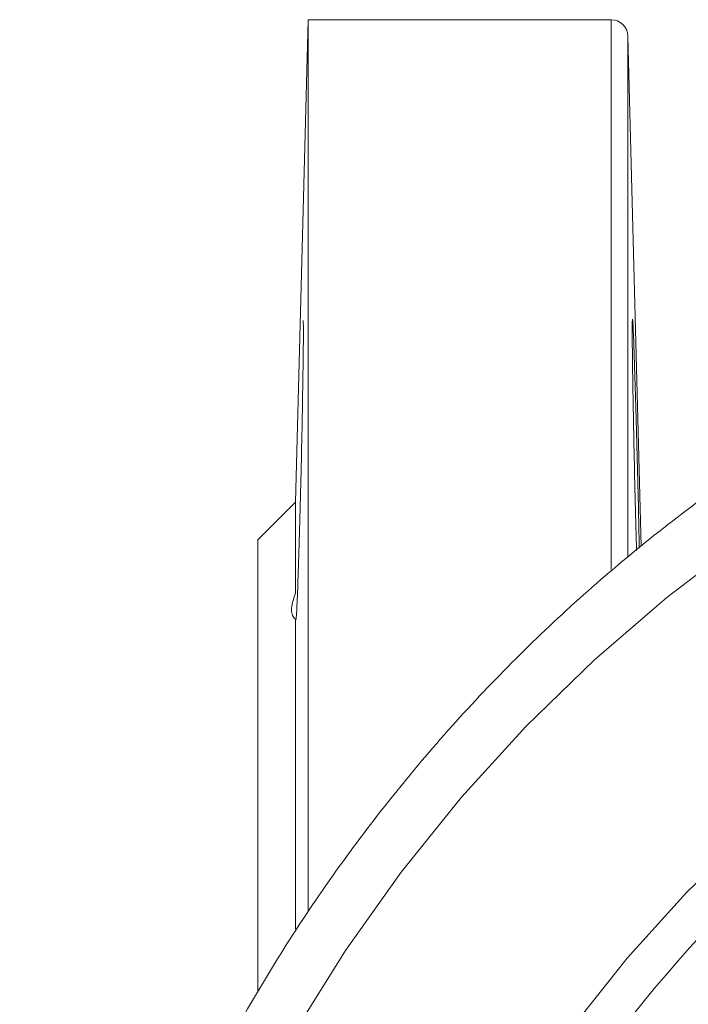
# Model space of a CAD drawing. Header units: millimetres. Extents: x -2 to 362, y 64 to 306.
# Tile 5 of 15: x -2 to 38, y 236 to 295. Entities that reach past the tile are written whole.
import ezdxf

# ---------------------------------------------------------------- set-up
doc = ezdxf.new("R2010")
doc.units = ezdxf.units.MM

msp = doc.modelspace()

# ---------------------------------------------------------------- linework, layer by layer
at = {"color": 7, "linetype": 'Continuous', "lineweight": 15}
for p, q in [((15.447, 294.934), (14.695, 266.181)), ((33.473, 294.934), (15.447, 294.934)), ((15.447, 241.803), (15.447, 294.934)), ((35.27, 263.535), (34.473, 293.96)), ((14.695, 266.181), (12.447, 263.934)), ((14.695, 260.735), (14.695, 266.181)), ((12.447, 237.037), (12.447, 263.934)), ((14.695, 240.744), (14.695, 259.212))]:
    msp.add_line(p, q, dxfattribs=at)
at = {"color": 8, "linetype": 'Continuous', "lineweight": 15}
for p, q in [((33.473, 262.166), (33.473, 294.934)), ((34.473, 293.96), (34.473, 262.885))]:
    msp.add_line(p, q, dxfattribs=at)
at = {"color": 7, "linetype": 'Continuous', "lineweight": 15, "flags": 128}
for points in [[(14.625, 234.598), (17.666, 239.468), (20.986, 244.139), (24.572, 248.594), (28.411, 252.816), (32.49, 256.791), (36.793, 260.503), (41.305, 263.94), (46.008, 267.089), (50.887, 269.938), (55.923, 272.476), (61.098, 274.695), (66.393, 276.587), (71.789, 278.144), (77.266, 279.361), (82.803, 280.234)], [(31.142, 234.852), (34.43, 239), (37.974, 242.917), (41.756, 246.585), (45.763, 249.989), (49.976, 253.114), (54.378, 255.948), (58.949, 258.477), (63.67, 260.692), (68.521, 262.582), (73.481, 264.14), (78.528, 265.358)]]:
    msp.add_lwpolyline(points, dxfattribs=at)
at = {"color": 7, "linetype": 'Continuous', "lineweight": 15}
msp.add_arc((33.473, 293.934), 1, 1.5, 90, dxfattribs=at)
at = {"color": 8, "linetype": 'Continuous', "lineweight": 15}
msp.add_arc((98.896, 184.927), 81.737, 132.00234, 227.03816, dxfattribs=at)
at = {"color": 7, "linetype": 'Continuous', "lineweight": 15}
for points, knots in [([(66.077, 280.335), (65.848, 280.267), (63.878, 279.681), (60.252, 278.288), (55.226, 276.145), (50.335, 273.684), (45.582, 270.95), (40.985, 267.943), (36.559, 264.674), (32.318, 261.152), (28.275, 257.39), (24.442, 253.398), (20.832, 249.191), (17.457, 244.78), (14.326, 240.179), (11.451, 235.404), (8.839, 230.469), (6.5, 225.39), (4.441, 220.183), (2.668, 214.865), (1.187, 209.451), (0.002, 203.96), (-0.882, 198.409), (-1.463, 192.815), (-1.739, 187.196), (-1.709, 181.569), (-1.373, 175.953), (-0.733, 170.366), (0.211, 164.824), (1.454, 159.346), (2.993, 153.949), (4.824, 148.65), (6.939, 143.466), (9.333, 138.413), (11.999, 133.507), (14.926, 128.763), (18.107, 124.198), (21.531, 119.824), (25.187, 115.657), (29.064, 111.709), (33.15, 107.992), (37.431, 104.519), (41.894, 101.3), (46.525, 98.346), (51.307, 95.663), (56.233, 93.276), (60.559, 91.428), (63.279, 90.499), (64.278, 90.158)], [0, 0, 0, 0, 0.002932, 0.025272, 0.047614, 0.069958, 0.092303, 0.114651, 0.137001, 0.159354, 0.181709, 0.204067, 0.226427, 0.248789, 0.271154, 0.293521, 0.315891, 0.338262, 0.360635, 0.38301, 0.405387, 0.427765, 0.450144, 0.472524, 0.494904, 0.517285, 0.539667, 0.562048, 0.58443, 0.606811, 0.629191, 0.65157, 0.673949, 0.696326, 0.718702, 0.741076, 0.763448, 0.785818, 0.808186, 0.830551, 0.852914, 0.875275, 0.897633, 0.919988, 0.942341, 0.964692, 0.98704, 1, 1, 1, 1]), ([(14.711, 259.208), (14.716, 259.183), (14.731, 259.108), (14.782, 260.073), (14.855, 261.943), (14.935, 264.558), (15.013, 267.558), (15.08, 270.619), (15.13, 273.4), (15.158, 275.553), (15.163, 276.888), (15.148, 276.972), (15.141, 277.01)], [0, 0, 0, 0, 0.0522073, 0.1595529, 0.2669278, 0.3743406, 0.481772, 0.5891975, 0.6965983, 0.8039674, 0.9113098, 1, 1, 1, 1]), ([(34.999, 263.31), (34.998, 263.327), (34.972, 264.098), (34.917, 266.173), (34.844, 269.191), (34.786, 272.158), (34.747, 274.645), (34.732, 276.397), (34.741, 277.212), (34.774, 276.989), (34.82, 275.948), (34.857, 274.86), (34.871, 274.442)], [0, 0, 0, 0, 0.002527, 0.118221, 0.233921, 0.349603, 0.465252, 0.580869, 0.696464, 0.812056, 0.927664, 1, 1, 1, 1]), ([(34.871, 274.442), (34.896, 273.654), (34.946, 272.08), (35.026, 269.085), (35.102, 266.053), (35.138, 264.292), (35.156, 263.441)], [0, 0, 0, 0, 0.25408, 0.50816, 0.762256, 1, 1, 1, 1]), ([(14.695, 260.735), (14.532, 260.353), (14.448, 260.029), (14.447, 259.638), (14.469, 259.527), (14.552, 259.342), (14.613, 259.268), (14.695, 259.212)], [0, 0, 0, 0, 0.5, 0.5, 0.75, 0.75, 1, 1, 1, 1])]:
    msp.add_open_spline(points, degree=3, knots=knots, dxfattribs=at)

doc.saveas('drawing.dxf')
